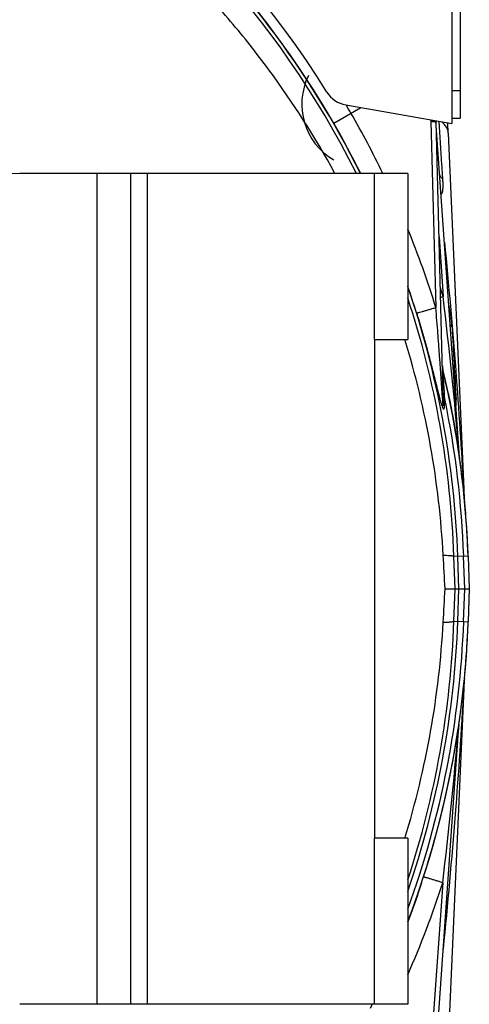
# Model space of a CAD drawing. Extents: x -1622 to 1181, y 8 to 1633.
# Tile 61 of 82: x 128 to 209, y 755 to 933. Entities that reach past the tile are written whole.
import ezdxf

# ---------------------------------------------------------------- set-up
doc = ezdxf.new("R2010")
doc.units = 0
doc.header["$LTSCALE"] = 65.395
doc.layers.get('0').update_dxf_attribs({"linetype": 'CONTINUOUS'})

msp = doc.modelspace()

# ---------------------------------------------------------------- linework, layer by layer
at = {"color": 3, "linetype": 'CONTINUOUS'}
for p, q in [((207.49, 992.71), (207.49, 915.23)), ((205.99, 990.77), (205.99, 914.26)), ((186.84, 917.63), (205.99, 914.26))]:
    msp.add_line(p, q, dxfattribs=at)
at = {"color": 9, "linetype": 'CONTINUOUS'}
for p, q in [((205.99, 920.23), (207.49, 920.23)), ((184.67, 914.34), (189.54, 917.16)), ((202.2, 914.93), (202.22, 914.65)), ((202.22, 914.65), (203.1, 881.05)), ((142.03, 755.26), (142.03, 905.26)), ((151.03, 905.26), (151.03, 755.26)), ((192.03, 875.26), (192.03, 905.26)), ((203.68, 893.78), (204.43, 883.03)), ((206.78, 863.93), (206.75, 864.43)), ((207.33, 854.51), (207.31, 854.77)), ((208.11, 848.32), (208.15, 847.58)), ((208.93, 836.19), (206.36, 836.1)), ((206.56, 830.26), (206.36, 836.1)), ((207.26, 830.26), (207.06, 836.13)), ((208.33, 830.26), (208.12, 836.16)), ((206.36, 824.42), (206.56, 830.26)), ((207.06, 824.39), (207.26, 830.26)), ((208.12, 824.35), (208.33, 830.26)), ((206.36, 824.42), (208.12, 824.35)), ((208.12, 824.35), (208.93, 824.33)), ((208.15, 812.94), (208.11, 812.2)), ((192.03, 755.26), (192.03, 785.26)), ((204.34, 777.21), (201.56, 737.42))]:
    msp.add_line(p, q, dxfattribs=at)
at = {"color": 6, "linetype": 'CONTINUOUS'}
for p, q in [((207.37, 854.04), (203.12, 914.76)), ((204.44, 864.52), (203.13, 914.63)), ((205.33, 912.53), (205.25, 914.39)), ((204.39, 869.7), (204.81, 867.89)), ((205.67, 863.91), (205.83, 863.09)), ((206.93, 856.89), (207.01, 856.4)), ((207.37, 853.98), (207.37, 854.04)), ((207.37, 854), (207.37, 854.04)), ((207.38, 853.93), (207.37, 853.99)), ((207.38, 853.95), (207.37, 853.99)), ((207.38, 853.88), (207.38, 853.9)), ((208.93, 836.19), (209.14, 830.26)), ((204.76, 830.26), (209.14, 830.26)), ((209.14, 830.26), (208.93, 824.33)), ((202.29, 734.9), (207.23, 805.5)), ((207.23, 805.52), (207.24, 805.57)), ((207.23, 805.53), (207.24, 805.57)), ((207.24, 805.64), (207.25, 805.69)), ((207.24, 805.59), (207.24, 805.64)), ((207.24, 805.57), (207.24, 805.59)), ((207.25, 805.69), (207.26, 805.75)), ((207.25, 805.67), (207.25, 805.69)), ((207.26, 805.8), (207.26, 805.79)), ((191.59, 755.26), (191.23, 754.53))]:
    msp.add_line(p, q, dxfattribs=at)
at = {"color": 7, "linetype": 'CONTINUOUS'}
for p, q in [((205.99, 915.23), (207.49, 915.23)), ((148.03, 905.26), (128.03, 905.26)), ((198.03, 905.26), (148.03, 905.26)), ((148.03, 905.26), (148.03, 755.26)), ((198.03, 905.26), (198.03, 875.26)), ((192.03, 875.26), (198.03, 875.26)), ((192.03, 875.26), (192.03, 785.26)), ((198.03, 785.26), (192.03, 785.26)), ((198.03, 785.26), (198.03, 755.26)), ((148.03, 755.26), (128.03, 755.26)), ((198.03, 755.26), (148.03, 755.26))]:
    msp.add_line(p, q, dxfattribs=at)
at = {"color": 2, "linetype": 'CONTINUOUS'}
for p, q in [((205.33, 912.53), (208.14, 848.23)), ((204.41, 869.62), (204.39, 869.7)), ((204.41, 869.62), (204.39, 869.7)), ((205.16, 866.35), (205.14, 866.43)), ((205.16, 866.35), (205.14, 866.43)), ((204.7, 863.87), (204.72, 864.55)), ((205.84, 863.06), (205.83, 863.09)), ((207.38, 853.93), (207.34, 854.17)), ((207.38, 853.93), (207.39, 853.81)), ((207.4, 853.78), (207.38, 853.93)), ((207.38, 853.93), (207.38, 853.92)), ((208.14, 812.29), (205.33, 747.98)), ((207.2, 805.35), (207.23, 805.6)), ((207.22, 805.14), (207.26, 805.8)), ((207.24, 805.64), (207.26, 805.79)), ((207.21, 805.02), (207.22, 805.05)), ((207.21, 804.98), (207.21, 805.02)), ((207.22, 805.05), (207.22, 805.14)), ((199.76, 774.88), (199.77, 774.93)), ((199.77, 774.93), (199.76, 774.88))]:
    msp.add_line(p, q, dxfattribs=at)
at = {"color": 6, "linetype": 'CONTINUOUS'}
for points in [[(204.81, 867.89), (205.17, 866.27), (205.45, 864.98), (205.67, 863.91)], [(205.84, 863.06), (205.85, 862.99), (206.01, 862.14), (206.16, 861.37), (206.29, 860.66), (206.41, 860.01)], [(206.41, 860.01), (206.51, 859.4), (206.61, 858.84), (206.7, 858.31), (206.79, 857.81), (206.86, 857.33), (206.93, 856.89)], [(207.01, 856.4), (207.06, 856.06), (207.12, 855.68), (207.17, 855.32), (207.23, 854.98), (207.27, 854.65)], [(207.4, 853.78), (207.39, 853.83), (207.38, 853.88), (207.38, 853.93)], [(199.79, 774.97), (198.6, 771.63), (198.03, 770.13)], [(199.77, 774.93), (198.6, 771.62), (198.03, 770.13)]]:
    msp.add_lwpolyline(points, dxfattribs=at)
at = {"color": 2, "linetype": 'CONTINUOUS'}
msp.add_lwpolyline([(207.26, 805.77), (207.26, 805.79), (207.26, 805.79)], dxfattribs=at)
at = {"color": 9, "linetype": 'CONTINUOUS'}
for centre, radius, start, end in [((39.03, 830.35), 167.43, 26.5777, 153.4223), ((39.03, 830.26), 168.17, 30, 68.7938), ((39.03, 830.26), 168.13, 26.4944, 68.7577), ((190.59, 917.76), 11.67, 153.7058, 239.5433), ((39.03, 830.26), 171.76, 30, 30.5753), ((39.47, 830.53), 171.24, 25.8754, 29.9957), ((40.16, 830.91), 166.87, 26.4596, 29.9986), ((38.87, 830.29), 171.9, 17.1767, 22.1883), ((38.93, 830.42), 168.18, 17.1693, 18.9104), ((39.03, 830.26), 168.13, 2, 18.9549), ((38.58, 830.03), 174.11, 17.7244, 18.2582), ((39.03, 830.35), 167.43, 1.9682, 18.2498), ((149.78, 1055.25), 180.68, 287.4509, 287.6059), ((-630.34, 783.73), 840.65, 4.84765, 6.78405), ((2345.58, 988.88), 2142.45, 182.98064, 183.33026), ((39.03, 830.26), 169.2, 2, 11.6925), ((39.03, 830.17), 167.43, 341.7525, 358.0318), ((39.03, 830.26), 168.13, 341.0436, 358), ((39.03, 830.26), 169.2, 340.0166, 358), ((39.03, 830.26), 170, 351.5779, 351.7261), ((-621.46, 875.88), 831.67, 353.18589, 355.10341), ((190.97, 806.52), 16.32, 353.6037, 353.7434), ((194.74, 806.11), 12.52, 353.7357, 354.0541), ((202.28, 805.35), 4.94, 354.6809, 354.9347), ((200.46, 805.52), 6.77, 354.2327, 354.67), ((197.88, 805.78), 9.36, 354.0603, 354.2447), ((205.63, 805.08), 1.59, 356.1941, 356.4088), ((38.72, 830.45), 173.97, 336.3167, 342.1797)]:
    msp.add_arc(centre, radius, start, end, dxfattribs=at)
at = {"color": 3, "linetype": 'CONTINUOUS'}
for centre, radius, start, end in [((39.03, 830.26), 170, 31.8311, 68.1963), ((187.71, 922.56), 5, 211.8311, 260)]:
    msp.add_arc(centre, radius, start, end, dxfattribs=at)
at = {"color": 7, "linetype": 'CONTINUOUS'}
msp.add_arc((128.03, 890.26), 15, 90, 180, dxfattribs=at)
at = {"color": 6, "linetype": 'CONTINUOUS'}
for centre, radius, start, end in [((42.05, 827.53), 162.62, 3.086, 17.0685), ((208.28, 870.62), 4, 181.5, 193.4142), ((39.03, 830.26), 170, 2, 13.4141), ((39.03, 830.26), 170, 5.4578, 7.9537), ((243.1, 849.76), 35, 182.5, 184.7673), ((42.05, 832.99), 162.62, 342.9315, 356.914), ((39.03, 830.26), 170, 339.2824, 358), ((39.03, 830.26), 170, 351.7261, 354.5422), ((243.1, 810.76), 35, 176.5141, 177.5), ((243.1, 810.76), 35, 174.5422, 176.4371), ((211.22, 805.22), 4, 171.7261, 176), ((39.03, 830.26), 170, 339.2837, 351.4619)]:
    msp.add_arc(centre, radius, start, end, dxfattribs=at)
at = {"color": 2, "linetype": 'CONTINUOUS'}
for centre, radius, start, end in [((39.03, 830.26), 170, 12.2852, 13.3886), ((39.03, 830.26), 170, 11.1368, 12.2575), ((39.04, 830.26), 170, 9.9899, 11.1252), ((39.03, 830.26), 170, 8.8487, 9.99), ((39.03, 830.26), 170, 8.2497, 8.8487), ((39.01, 830.26), 170.02, 8.087, 8.2497), ((211.36, 854.34), 4, 184.0006, 187.9531), ((211.36, 854.34), 4, 184, 184.4232), ((211.36, 854.34), 4, 184.3736, 184.6596), ((39.03, 830.26), 170, 7.9602, 8.0001), ((39.03, 830.26), 170, 7.9537, 7.9565), ((243.1, 849.76), 35, 184.7673, 185.4578), ((39.03, 830.26), 170, 2, 5.4578), ((39.03, 830.26), 170, 354.5422, 358), ((243.1, 810.76), 35, 176.4371, 176.5141), ((211.22, 805.22), 4, 175.2869, 176), ((211.22, 805.22), 4, 175.4971, 176), ((210.16, 804.45), 3, 170.9391, 171.9501), ((210.17, 804.45), 3, 170.1764, 170.9391), ((210.17, 804.45), 3, 169.928, 170.1764), ((39.03, 830.26), 170, 342.7566, 350.3933), ((38.99, 830.27), 170.04, 339.2836, 341.8252), ((38.97, 830.28), 170.07, 339.2837, 341.0039), ((38.97, 830.28), 170.07, 339.2837, 341.004), ((38.97, 830.28), 170.07, 339.2837, 340.989), ((38.97, 830.28), 170.07, 339.2837, 340.989)]:
    msp.add_arc(centre, radius, start, end, dxfattribs=at)
at = {"color": 6, "linetype": 'CONTINUOUS'}
for centre, major_axis, start_param, end_param in [((198.59, 625.25), (14.75, -429.81), 2.066821, 2.082839), ((198.59, 1035.27), (-14.75, -429.81), 1.058753, 1.074771)]:
    msp.add_ellipse(centre, major_axis=major_axis, ratio=0.034879, start_param=start_param, end_param=end_param, dxfattribs=at)
msp.add_open_spline([(184.88, 905.26), (181.35, 911.76), (175.36, 921.16), (166.18, 932.77), (156.23, 943.73), (142.43, 956.13), (127.09, 966.56), (114.07, 973.61), (100.61, 979.77), (83.06, 985.77), (61.24, 990.12), (39.03, 991.58), (16.83, 990.12), (-4.99, 985.77), (-22.54, 979.77), (-36.01, 973.61), (-49.03, 966.56), (-64.37, 956.13), (-78.17, 943.73), (-88.12, 932.77), (-97.3, 921.16), (-103.28, 911.76), (-106.82, 905.26)], degree=3, knots=[0, 0, 0, 0, 0.06249, 0.093752, 0.125015, 0.187506, 0.249996, 0.281259, 0.312522, 0.375014, 0.437507, 0.5, 0.562493, 0.624985, 0.687477, 0.718741, 0.750004, 0.812494, 0.874985, 0.906248, 0.93751, 1, 1, 1, 1], dxfattribs=at)
at = {"color": 2, "linetype": 'CONTINUOUS'}
for points, knots in [([(203.01, 914.68), (202.9, 914.68), (202.63, 914.68), (202.37, 914.66), (202.22, 914.65)], [0, 0, 0, 0, 0.41711, 1, 1, 1, 1]), ([(202.22, 914.65), (202.37, 914.65), (202.64, 914.66), (202.9, 914.65), (203.01, 914.65)], [0, 0, 0, 0, 0.582721, 1, 1, 1, 1]), ([(203.07, 914.68), (203.07, 914.68), (203.05, 914.68), (203.03, 914.68), (203.01, 914.68)], [0, 0, 0, 0, 0.214876, 1, 1, 1, 1]), ([(203.01, 914.65), (203.03, 914.65), (203.06, 914.64), (203.1, 914.64), (203.12, 914.64), (203.13, 914.63), (203.13, 914.63)], [0, 0, 0, 0, 0.422724, 0.731115, 0.921874, 1, 1, 1, 1]), ([(203.13, 914.67), (203.13, 914.67), (203.12, 914.68), (203.11, 914.68), (203.09, 914.68), (203.07, 914.68)], [0, 0, 0, 0, 0.087423, 0.277649, 1, 1, 1, 1]), ([(204.72, 864.55), (204.63, 864.64), (204.49, 864.85), (204.43, 865.09), (204.43, 865.21)], [0, 0, 0, 0, 0.52692, 1, 1, 1, 1]), ([(204.44, 864.52), (204.45, 864.41), (204.5, 864.17), (204.62, 863.97), (204.7, 863.87)], [0, 0, 0, 0, 0.466506, 1, 1, 1, 1])]:
    msp.add_open_spline(points, degree=3, knots=knots, dxfattribs=at)
at = {"color": 9, "linetype": 'CONTINUOUS'}
for points, knots in [([(204.36, 904.28), (204.31, 905.14), (204.09, 908.6), (203.88, 912.06), (203.71, 914.66)], [0, 0, 0, 0, 0.248605, 1, 1, 1, 1]), ([(205.33, 912.53), (205.32, 912.71), (205.26, 913.08), (204.94, 913.82), (204.52, 914.29), (204.19, 914.57)], [0, 0, 0, 0, 0.223339, 0.460178, 1, 1, 1, 1]), ([(204.36, 904.28), (204.21, 904.39), (203.94, 904.63), (203.81, 904.98), (203.8, 905.14)], [0, 0, 0, 0, 0.544948, 1, 1, 1, 1]), ([(204.05, 901.5), (204.12, 901.53), (204.21, 901.64), (204.28, 901.81), (204.34, 902.02), (204.38, 902.3), (204.41, 902.8), (204.41, 903.47), (204.38, 904.01), (204.36, 904.28)], [0, 0, 0, 0, 0.084746, 0.134727, 0.189303, 0.308829, 0.437915, 0.712637, 1, 1, 1, 1]), ([(204.66, 892.82), (205.41, 885.13), (206.72, 870.31), (207.71, 855.46), (208.11, 848.32)], [0, 0, 0, 0, 0.519392, 1, 1, 1, 1]), ([(206.03, 877.48), (206.01, 877.82), (205.95, 878.52), (205.76, 879.94), (205.57, 881.02), (205.43, 881.75)], [0, 0, 0, 0, 0.237617, 0.486662, 1, 1, 1, 1]), ([(199.62, 880.07), (199.63, 880.06), (199.66, 880.07), (199.72, 880.08), (199.8, 880.1), (199.92, 880.13), (200.07, 880.16), (200.32, 880.23), (200.71, 880.34), (201.24, 880.49), (201.83, 880.67), (202.46, 880.86), (202.89, 880.99), (203.1, 881.05)], [0, 0, 0, 0, 0.007729, 0.023503, 0.047768, 0.0809, 0.123153, 0.174318, 0.301563, 0.456881, 0.631647, 0.815796, 1, 1, 1, 1]), ([(199.62, 880.07), (199.88, 879.23), (200.39, 877.56), (200.99, 875.46), (201.45, 873.78), (201.79, 872.52), (202.12, 871.26), (202.44, 870), (202.76, 868.75), (203.02, 867.71), (203.23, 866.89), (203.38, 866.27), (203.53, 865.66), (203.69, 865.06), (203.84, 864.47), (203.98, 863.99), (204.09, 863.63), (204.17, 863.37), (204.24, 863.17), (204.3, 863.02), (204.34, 862.92), (204.39, 862.84), (204.43, 862.77), (204.5, 862.71), (204.56, 862.74), (204.58, 862.78), (204.61, 862.85), (204.63, 862.93), (204.65, 863.02), (204.67, 863.17), (204.68, 863.36), (204.7, 863.61), (204.7, 863.78), (204.7, 863.87)], [0, 0, 0, 0, 0.136172, 0.272233, 0.340142, 0.407927, 0.475548, 0.542954, 0.610071, 0.676778, 0.709915, 0.742853, 0.775525, 0.807822, 0.839554, 0.870353, 0.885174, 0.899368, 0.912586, 0.918646, 0.924188, 0.92905, 0.933049, 0.938044, 0.940051, 0.942762, 0.946356, 0.950729, 0.955725, 0.96121, 0.973255, 0.986296, 1, 1, 1, 1]), ([(204.44, 864.52), (204.45, 864.33), (204.45, 864.08), (204.46, 863.79), (204.46, 863.67), (204.46, 863.57), (204.46, 863.5), (204.46, 863.44), (204.46, 863.4), (204.46, 863.38), (204.46, 863.36), (204.45, 863.35), (204.45, 863.34), (204.45, 863.32), (204.44, 863.33), (204.44, 863.34), (204.44, 863.36), (204.43, 863.38), (204.43, 863.41), (204.42, 863.46), (204.41, 863.54), (204.41, 863.61), (204.4, 863.71), (204.39, 863.83), (204.37, 863.98), (204.36, 864.17), (204.33, 864.52), (204.29, 865.02), (204.24, 865.81), (204.17, 866.8), (204.08, 867.99), (204, 869.18), (203.92, 870.36), (203.83, 871.55), (203.74, 872.74), (203.66, 873.93), (203.57, 875.12), (203.45, 876.7), (203.29, 878.68), (203.16, 880.26), (203.1, 881.05)], [0, 0, 0, 0, 0.030983, 0.038687, 0.046353, 0.050161, 0.05394, 0.057662, 0.059478, 0.060365, 0.061225, 0.062041, 0.062758, 0.063207, 0.063546, 0.064262, 0.065101, 0.065992, 0.066908, 0.070681, 0.074526, 0.078398, 0.082285, 0.090083, 0.097899, 0.105724, 0.12139, 0.152752, 0.184129, 0.246901, 0.309679, 0.372456, 0.435231, 0.498003, 0.560772, 0.623536, 0.686295, 0.74905, 0.87454, 1, 1, 1, 1]), ([(206.03, 877.48), (205.93, 877.59), (205.76, 877.82), (205.69, 878.1), (205.68, 878.23)], [0, 0, 0, 0, 0.541578, 1, 1, 1, 1]), ([(204.72, 864.55), (204.68, 865.13), (204.63, 865.99), (204.56, 867.1), (204.51, 867.86), (204.47, 868.54), (204.44, 869.04), (204.42, 869.36), (204.41, 869.53), (204.4, 869.64), (204.4, 869.68), (204.39, 869.7)], [0, 0, 0, 0, 0.339568, 0.499562, 0.649063, 0.783615, 0.895265, 0.93893, 0.972063, 0.992833, 1, 1, 1, 1]), ([(206.78, 863.93), (206.76, 863.97), (206.69, 864.12), (206.65, 864.29), (206.64, 864.42)], [0, 0, 0, 0, 0.256689, 1, 1, 1, 1]), ([(206.72, 863.27), (206.73, 863.27), (206.74, 863.26), (206.75, 863.27), (206.76, 863.29), (206.78, 863.32), (206.78, 863.38), (206.79, 863.51), (206.79, 863.69), (206.78, 863.85), (206.78, 863.93)], [0, 0, 0, 0, 0.021946, 0.04172, 0.068163, 0.104389, 0.204451, 0.333425, 0.645749, 1, 1, 1, 1]), ([(207.37, 854.06), (207.37, 854.04), (207.34, 854.36), (207.34, 854.37), (207.33, 854.51)], [0, 0, 0, 0, 0.107714, 1, 1, 1, 1]), ([(208.15, 847.58), (208.15, 847.57), (208.15, 847.56), (208.15, 847.55), (208.15, 847.53), (208.16, 847.54), (208.16, 847.56), (208.16, 847.58), (208.16, 847.61), (208.16, 847.65), (208.16, 847.7), (208.15, 847.78), (208.15, 847.96), (208.14, 848.12), (208.14, 848.23)], [0, 0, 0, 0, 0.034586, 0.05513, 0.062647, 0.069235, 0.088301, 0.119787, 0.163297, 0.218319, 0.284285, 0.360594, 0.5417, 1, 1, 1, 1]), ([(206.36, 836.1), (206.35, 836.12), (206.3, 836.14), (206.2, 836.17), (206.05, 836.19), (205.83, 836.21), (205.56, 836.23), (205.09, 836.26), (204.71, 836.28), (204.43, 836.28)], [0, 0, 0, 0, 0.02711, 0.079734, 0.16032, 0.269963, 0.40926, 0.577812, 1, 1, 1, 1]), ([(204.43, 824.23), (204.71, 824.24), (205.09, 824.26), (205.56, 824.28), (205.83, 824.3), (206.05, 824.33), (206.2, 824.35), (206.3, 824.38), (206.35, 824.4), (206.36, 824.42)], [0, 0, 0, 0, 0.422188, 0.59074, 0.730037, 0.83968, 0.920266, 0.97289, 1, 1, 1, 1]), ([(208.14, 812.29), (208.14, 812.4), (208.15, 812.56), (208.15, 812.74), (208.16, 812.82), (208.16, 812.86), (208.16, 812.91), (208.16, 812.94), (208.16, 812.96), (208.16, 812.97), (208.15, 812.99), (208.15, 812.97), (208.15, 812.96), (208.15, 812.95), (208.15, 812.94)], [0, 0, 0, 0, 0.458312, 0.639416, 0.715726, 0.781693, 0.836718, 0.880239, 0.911718, 0.930772, 0.937378, 0.944889, 0.965419, 1, 1, 1, 1]), ([(208.11, 812.2), (207.69, 804.66), (206.63, 788.98), (205.22, 773.33), (204.41, 765.22)], [0, 0, 0, 0, 0.481048, 1, 1, 1, 1]), ([(207.18, 804.89), (207.19, 805.02), (207.2, 805.09), (207.24, 805.57), (207.23, 805.5)], [0, 0, 0, 0, 0.623617, 1, 1, 1, 1]), ([(207.21, 804.91), (207.21, 804.92), (207.21, 804.94), (207.21, 804.96), (207.21, 804.97)], [0, 0, 0, 0, 0.270691, 1, 1, 1, 1]), ([(204.34, 777.21), (204.12, 777.28), (203.69, 777.41), (203.05, 777.61), (202.45, 777.8), (201.98, 777.94), (201.65, 778.03), (201.45, 778.09), (201.28, 778.14), (201.13, 778.18), (201.02, 778.21), (200.95, 778.22), (200.91, 778.23), (200.89, 778.23), (200.88, 778.23), (200.88, 778.23), (200.88, 778.23)], [0, 0, 0, 0, 0.188229, 0.376493, 0.554731, 0.712029, 0.779796, 0.839107, 0.889284, 0.929952, 0.960939, 0.982575, 0.990034, 0.995341, 0.998584, 1, 1, 1, 1])]:
    msp.add_open_spline(points, degree=3, knots=knots, dxfattribs=at)

doc.saveas('drawing.dxf')
